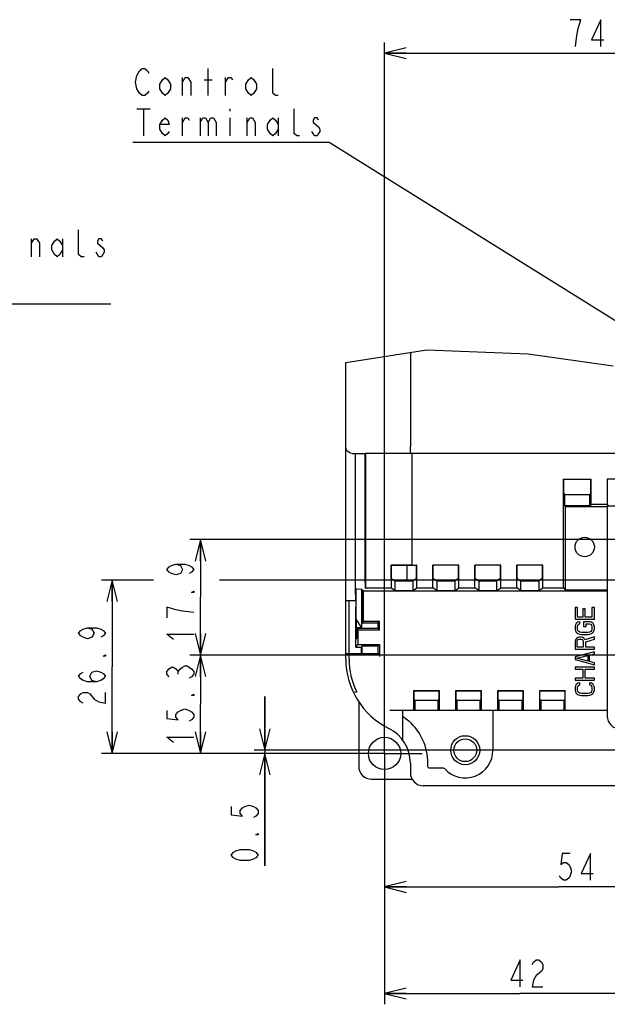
# Model space of a CAD drawing. Extents: x 33 to 410, y 12 to 287.
# Tile 7 of 18: x 162 to 217, y 45 to 137. Entities that reach past the tile are written whole.
import ezdxf

# ---------------------------------------------------------------- set-up
doc = ezdxf.new("R2010")
doc.units = 0
doc.header["$LTSCALE"] = 23.1
doc.linetypes.add('CENTER', pattern=[0.6, 0.375, -0.075, 0.075, -0.075])
doc.layers.get('0').update_dxf_attribs({"linetype": 'CONTINUOUS'})
for name, color, linetype in [('ALL_DIM', 7, 'CONTINUOUS'), ('ALL_NOTE', 7, 'CONTINUOUS'), ('DEFAULT_1', 7, 'CENTER')]:
    doc.layers.add(name, color=color, linetype=linetype)
doc.dimstyles.get("Standard").update_dxf_attribs({"dimtxt": 2.5, "dimasz": 2.5, "dimexe": 1.25, "dimexo": 0.625, "dimtad": 1, "dimcen": 2.5, "dimazin": 3, "dimtfac": 1, "dimtmove": 0, "dimatfit": 3})

# ---------------------------------------------------------------- blocks, each defined once
blk = doc.blocks.new('_OPEN')
at = {"color": 0, "linetype": 'BYBLOCK'}
for p, q in [((0, 0), (-1, 0.25)), ((-1, -0.25), (0, 0)), ((-1, 0), (0, 0))]:
    blk.add_line(p, q, dxfattribs=at)
blk = doc.blocks.new('*D12')
at = {"layer": 'ALL_DIM', "color": 2, "linetype": 'CONTINUOUS'}
for p, q in [((196.362, 68.309), (196.362, 55.137)), ((228.762, 68.609), (228.762, 55.137)), ((196.362, 56.137), (212.562, 56.137)), ((228.762, 56.137), (212.562, 56.137))]:
    blk.add_line(p, q, dxfattribs=at)
at = {"layer": 'ALL_DIM', "color": 2, "linetype": 'CONTINUOUS', "xscale": 2, "yscale": 2, "zscale": 2, "rotation": 180}
blk.add_blockref('_OPEN', (196.362, 56.137), dxfattribs=at)
at = {"layer": 'ALL_DIM', "color": 2, "linetype": 'CONTINUOUS', "xscale": 2, "yscale": 2, "zscale": 2}
blk.add_blockref('_OPEN', (228.762, 56.137), dxfattribs=at)
blk = doc.blocks.new('*D14')
at = {"layer": 'ALL_DIM', "color": 2, "linetype": 'CONTINUOUS'}
for p, q in [((221.532, 77.459), (221.532, 45.225)), ((196.362, 68.309), (196.362, 45.225)), ((196.362, 46.225), (208.947, 46.225)), ((221.532, 46.225), (208.947, 46.225))]:
    blk.add_line(p, q, dxfattribs=at)
at = {"layer": 'ALL_DIM', "color": 2, "linetype": 'CONTINUOUS', "xscale": 2, "yscale": 2, "zscale": 2, "rotation": 180}
blk.add_blockref('_OPEN', (196.362, 46.225), dxfattribs=at)
at = {"layer": 'ALL_DIM', "color": 2, "linetype": 'CONTINUOUS', "xscale": 2, "yscale": 2, "zscale": 2}
blk.add_blockref('_OPEN', (221.532, 46.225), dxfattribs=at)
blk = doc.blocks.new('*D16')
at = {"layer": 'ALL_DIM', "color": 2, "linetype": 'CONTINUOUS'}
for p, q in [((185.242, 68.859), (185.242, 73.859)), ((185.242, 73.859), (185.242, 68.709)), ((228.512, 68.859), (184.242, 68.859)), ((185.242, 58.111), (185.242, 68.709)), ((196.112, 68.559), (184.242, 68.559)), ((185.242, 68.559), (185.242, 58.111))]:
    blk.add_line(p, q, dxfattribs=at)
at = {"layer": 'ALL_DIM', "color": 2, "linetype": 'CONTINUOUS', "xscale": 2, "yscale": 2, "zscale": 2}
for p, rotation in [((185.242, 68.859), 270), ((185.242, 68.559), 90)]:
    blk.add_blockref('_OPEN', p, dxfattribs=dict(at, rotation=rotation))
blk = doc.blocks.new('*D17')
at = {"layer": 'ALL_DIM', "color": 2, "linetype": 'CONTINUOUS'}
for p, q in [((221.282, 77.709), (178.263, 77.709)), ((179.263, 77.709), (179.263, 73.134)), ((179.263, 68.559), (179.263, 73.134)), ((196.112, 68.559), (178.263, 68.559))]:
    blk.add_line(p, q, dxfattribs=at)
at = {"layer": 'ALL_DIM', "color": 2, "linetype": 'CONTINUOUS', "xscale": 2, "yscale": 2, "zscale": 2}
for p, rotation in [((179.263, 77.709), 90), ((179.263, 68.559), 270)]:
    blk.add_blockref('_OPEN', p, dxfattribs=dict(at, rotation=rotation))
blk = doc.blocks.new('*D28')
at = {"layer": 'ALL_DIM', "color": 2, "linetype": 'CONTINUOUS'}
for p, q in [((196.362, 68.809), (196.362, 134.678)), ((240.972, 85.163), (240.972, 134.678)), ((196.362, 133.678), (218.667, 133.678)), ((240.972, 133.678), (218.667, 133.678))]:
    blk.add_line(p, q, dxfattribs=at)
at = {"layer": 'ALL_DIM', "color": 2, "linetype": 'CONTINUOUS', "xscale": 2, "yscale": 2, "zscale": 2, "rotation": 180}
blk.add_blockref('_OPEN', (196.362, 133.678), dxfattribs=at)
at = {"layer": 'ALL_DIM', "color": 2, "linetype": 'CONTINUOUS', "xscale": 2, "yscale": 2, "zscale": 2}
blk.add_blockref('_OPEN', (240.972, 133.678), dxfattribs=at)
blk = doc.blocks.new('*D32')
at = {"layer": 'ALL_DIM', "color": 2, "linetype": 'CONTINUOUS'}
for p, q in [((174.896, 84.678), (170.054, 84.678)), ((171.054, 84.678), (171.054, 76.619)), ((240.837, 84.678), (181.039, 84.678)), ((171.054, 68.559), (171.054, 76.619)), ((196.112, 68.559), (170.054, 68.559))]:
    blk.add_line(p, q, dxfattribs=at)
at = {"layer": 'ALL_DIM', "color": 2, "linetype": 'CONTINUOUS', "xscale": 2, "yscale": 2, "zscale": 2}
for p, rotation in [((171.054, 84.678), 90), ((171.054, 68.559), 270)]:
    blk.add_blockref('_OPEN', p, dxfattribs=dict(at, rotation=rotation))
blk = doc.blocks.new('*D33')
at = {"layer": 'ALL_DIM', "color": 2, "linetype": 'CONTINUOUS'}
for p, q in [((221.282, 88.449), (178.263, 88.449)), ((179.263, 88.449), (179.263, 83.079)), ((179.263, 77.709), (179.263, 83.079)), ((221.282, 77.709), (178.263, 77.709))]:
    blk.add_line(p, q, dxfattribs=at)
at = {"layer": 'ALL_DIM', "color": 2, "linetype": 'CONTINUOUS', "xscale": 2, "yscale": 2, "zscale": 2}
for p, rotation in [((179.263, 88.449), 90), ((179.263, 77.709), 270)]:
    blk.add_blockref('_OPEN', p, dxfattribs=dict(at, rotation=rotation))

msp = doc.modelspace()

# ---------------------------------------------------------------- linework, layer by layer
at = {"color": 7, "linetype": 'CONTINUOUS'}
for p, q in [((192.762, 104.928), (200.296, 106.112)), ((198.762, 105.871), (198.762, 97.11)), ((200.296, 106.112), (209.696, 105.721)), ((209.696, 105.721), (217.6, 104.615)), ((192.762, 77.334), (192.762, 104.928)), ((193.362, 96.459), (193.662, 96.459)), ((193.662, 83.379), (193.662, 96.459)), ((193.673, 96.448), (193.662, 96.459)), ((193.673, 84.492), (193.673, 96.448)), ((193.673, 96.448), (194.562, 96.448)), ((194.606, 96.479), (194.562, 96.448)), ((194.562, 84.492), (194.562, 96.448)), ((194.606, 96.479), (194.606, 83.93)), ((198.909, 96.496), (198.909, 86.079)), ((198.909, 96.496), (228.762, 96.496)), ((213, 83.947), (213, 94.059)), ((213, 94.059), (213.011, 94.043)), ((213, 94.059), (215.562, 94.059)), ((213.011, 92.72), (213.011, 94.043)), ((215.546, 94.043), (213.011, 94.043)), ((215.562, 94.059), (215.546, 94.043)), ((215.546, 92.72), (215.546, 94.043)), ((215.562, 91.696), (215.562, 94.059)), ((217.062, 94.059), (217.062, 91.696)), ((217.062, 94.059), (217.077, 94.043)), ((219.462, 94.059), (217.062, 94.059)), ((213.011, 92.72), (213.088, 92.643)), ((213.088, 92.643), (213.088, 91.608)), ((213.088, 92.643), (215.436, 92.643)), ((215.546, 92.72), (215.436, 92.643)), ((215.436, 91.608), (215.436, 92.643)), ((213.088, 91.608), (213.162, 91.534)), ((213.088, 91.608), (215.436, 91.608)), ((215.436, 91.608), (215.562, 91.696)), ((217.062, 91.696), (215.562, 91.696)), ((217.062, 91.696), (217.187, 91.608)), ((217.062, 91.585), (217.062, 72.039)), ((217.062, 91.585), (221.592, 91.585)), ((213.162, 91.534), (213.162, 83.785)), ((213.162, 91.534), (217.062, 91.534)), ((196.969, 86.071), (196.969, 83.941)), ((196.969, 86.071), (196.986, 86.055)), ((196.986, 84.83), (196.986, 86.055)), ((198.42, 86.061), (198.42, 84.601)), ((198.909, 86.079), (199.362, 86.079)), ((198.986, 86.063), (199.346, 86.063)), ((199.362, 86.079), (199.346, 86.063)), ((199.346, 84.836), (199.346, 86.063)), ((199.362, 83.947), (199.362, 86.079)), ((200.862, 83.947), (200.862, 86.079)), ((200.862, 86.079), (200.877, 86.063)), ((203.262, 86.079), (200.862, 86.079)), ((200.877, 84.836), (200.877, 86.063)), ((203.246, 86.063), (200.877, 86.063)), ((203.262, 86.079), (203.246, 86.063)), ((203.246, 84.836), (203.246, 86.063)), ((203.262, 83.947), (203.262, 86.079)), ((204.762, 83.947), (204.762, 86.079)), ((204.762, 86.079), (204.777, 86.063)), ((207.162, 86.079), (204.762, 86.079)), ((204.777, 84.836), (204.777, 86.063)), ((207.146, 86.063), (204.777, 86.063)), ((207.162, 86.079), (207.146, 86.063)), ((207.146, 84.836), (207.146, 86.063)), ((207.162, 83.947), (207.162, 86.079)), ((208.662, 83.947), (208.662, 86.079)), ((208.662, 86.079), (208.677, 86.063)), ((211.062, 86.079), (208.662, 86.079)), ((208.677, 84.836), (208.677, 86.063)), ((211.046, 86.063), (208.677, 86.063)), ((211.062, 86.079), (211.046, 86.063)), ((211.046, 84.836), (211.046, 86.063)), ((211.062, 83.947), (211.062, 86.079)), ((196.986, 84.83), (197.312, 84.601)), ((197.312, 84.601), (197.312, 83.701)), ((197.312, 84.601), (199.011, 84.601)), ((199.346, 84.836), (199.011, 84.601)), ((199.011, 83.701), (199.011, 84.601)), ((200.877, 84.836), (201.212, 84.601)), ((201.212, 84.601), (201.212, 83.701)), ((201.212, 84.601), (202.911, 84.601)), ((203.246, 84.836), (202.911, 84.601)), ((202.911, 83.701), (202.911, 84.601)), ((204.777, 84.836), (205.112, 84.601)), ((205.112, 84.601), (205.112, 83.701)), ((205.112, 84.601), (206.811, 84.601)), ((207.146, 84.836), (206.811, 84.601)), ((206.811, 83.701), (206.811, 84.601)), ((208.677, 84.836), (209.012, 84.601)), ((209.012, 84.601), (209.012, 83.701)), ((209.012, 84.601), (210.711, 84.601)), ((211.046, 84.836), (210.711, 84.601)), ((210.711, 84.601), (210.711, 83.701)), ((193.718, 83.853), (193.68, 83.892)), ((193.718, 81.042), (193.718, 83.853)), ((193.718, 83.853), (194.246, 83.836)), ((194.246, 80.251), (194.246, 83.836)), ((194.246, 83.836), (194.262, 83.821)), ((194.262, 80.205), (194.262, 83.821)), ((194.262, 83.749), (194.333, 83.749)), ((194.333, 80.859), (194.333, 83.749)), ((194.348, 83.734), (194.333, 83.749)), ((194.348, 83.734), (194.348, 80.859)), ((194.348, 83.705), (194.377, 83.705)), ((194.377, 80.859), (194.377, 83.705)), ((194.392, 83.69), (194.377, 83.705)), ((194.392, 83.69), (194.392, 80.859)), ((194.392, 83.69), (217.062, 83.69)), ((194.606, 83.93), (194.551, 83.892)), ((197.312, 83.701), (196.969, 83.941)), ((197.312, 83.701), (199.011, 83.701)), ((199.011, 83.701), (199.362, 83.947)), ((199.362, 83.947), (200.862, 83.947)), ((201.212, 83.701), (200.862, 83.947)), ((201.212, 83.701), (202.911, 83.701)), ((202.911, 83.701), (203.262, 83.947)), ((203.262, 83.947), (204.762, 83.947)), ((205.112, 83.701), (204.762, 83.947)), ((205.112, 83.701), (206.811, 83.701)), ((206.811, 83.701), (207.162, 83.947)), ((207.162, 83.947), (208.662, 83.947)), ((209.012, 83.701), (208.662, 83.947)), ((209.012, 83.701), (210.711, 83.701)), ((210.711, 83.701), (211.062, 83.947)), ((211.062, 83.947), (213, 83.947)), ((213, 83.947), (213.162, 83.785)), ((213.162, 83.785), (217.062, 83.785)), ((192.762, 82.779), (193.698, 82.779)), ((193.062, 77.332), (193.062, 82.779)), ((193.698, 82.779), (193.7, 82.759)), ((193.706, 78.448), (193.706, 82.179)), ((214.062, 82.119), (214.062, 81.039)), ((214.291, 82.119), (214.062, 82.119)), ((214.291, 81.219), (214.291, 82.119)), ((214.789, 81.999), (214.789, 81.219)), ((215.019, 81.999), (214.789, 81.999)), ((215.019, 81.219), (215.019, 81.999)), ((215.632, 82.119), (215.632, 81.219)), ((215.862, 82.119), (215.632, 82.119)), ((215.862, 81.039), (215.862, 82.119)), ((193.718, 81.042), (193.736, 80.228)), ((194.246, 80.251), (193.718, 81.042)), ((194.262, 80.859), (194.333, 80.859)), ((194.291, 80.859), (194.291, 80.714)), ((194.392, 80.859), (194.291, 80.714)), ((194.291, 80.714), (195.784, 80.714)), ((194.348, 80.859), (194.377, 80.859)), ((194.392, 80.859), (195.885, 80.859)), ((195.784, 80.714), (195.885, 80.859)), ((195.784, 80.165), (195.784, 80.714)), ((195.885, 80.019), (195.885, 80.859)), ((214.062, 81.039), (215.862, 81.039)), ((214.176, 80.649), (214.1, 80.529)), ((214.33, 80.769), (214.176, 80.649)), ((214.789, 81.219), (214.291, 81.219)), ((214.521, 80.799), (214.33, 80.769)), ((214.33, 80.499), (214.406, 80.589)), ((214.406, 80.589), (214.521, 80.619)), ((214.521, 80.619), (214.521, 80.799)), ((214.866, 80.799), (214.866, 80.349)), ((215.44, 80.799), (214.866, 80.799)), ((215.632, 81.219), (215.019, 81.219)), ((215.096, 80.349), (215.096, 80.619)), ((215.096, 80.619), (215.402, 80.619)), ((215.402, 80.619), (215.517, 80.589)), ((215.593, 80.769), (215.44, 80.799)), ((215.517, 80.589), (215.593, 80.499)), ((215.747, 80.649), (215.593, 80.769)), ((215.823, 80.529), (215.747, 80.649)), ((193.736, 80.228), (193.751, 80.205)), ((194.246, 80.228), (193.736, 80.228)), ((193.751, 80.205), (193.751, 79.256)), ((194.262, 80.205), (193.751, 80.205)), ((195.784, 80.165), (193.78, 80.164)), ((193.78, 79.257), (193.78, 80.164)), ((193.78, 80.164), (193.881, 80.019)), ((193.881, 80.019), (193.881, 78.699)), ((195.885, 80.019), (193.881, 80.019)), ((194.246, 80.251), (194.246, 80.228)), ((194.246, 80.228), (194.262, 80.205)), ((195.784, 80.165), (195.885, 80.019)), ((214.1, 80.529), (214.062, 80.379)), ((214.062, 80.379), (214.062, 80.109)), ((214.062, 80.109), (214.1, 79.959)), ((214.1, 79.959), (214.176, 79.839)), ((214.176, 79.839), (214.33, 79.719)), ((214.291, 80.379), (214.33, 80.499)), ((214.291, 80.109), (214.291, 80.379)), ((214.33, 79.989), (214.291, 80.109)), ((214.406, 79.899), (214.33, 79.989)), ((214.33, 79.719), (214.483, 79.659)), ((214.521, 79.839), (214.406, 79.899)), ((214.674, 79.809), (214.521, 79.839)), ((215.249, 79.809), (214.674, 79.809)), ((214.866, 80.349), (215.096, 80.349)), ((215.402, 79.839), (215.249, 79.809)), ((215.517, 79.899), (215.402, 79.839)), ((215.44, 79.659), (215.593, 79.719)), ((215.593, 79.989), (215.517, 79.899)), ((215.593, 80.499), (215.632, 80.379)), ((215.632, 80.109), (215.593, 79.989)), ((215.593, 79.719), (215.747, 79.839)), ((215.632, 80.379), (215.632, 80.109)), ((215.747, 79.839), (215.823, 79.959)), ((215.862, 80.379), (215.823, 80.529)), ((215.823, 79.959), (215.862, 80.109)), ((215.862, 80.109), (215.862, 80.379)), ((193.751, 79.256), (193.78, 79.257)), ((214.1, 79.119), (214.062, 78.969)), ((214.062, 78.969), (214.062, 78.249)), ((214.215, 79.239), (214.1, 79.119)), ((214.368, 79.329), (214.215, 79.239)), ((214.253, 78.999), (214.291, 79.089)), ((214.253, 78.429), (214.253, 78.999)), ((214.291, 79.089), (214.368, 79.149)), ((214.483, 79.359), (214.368, 79.329)), ((214.368, 79.149), (214.483, 79.179)), ((214.483, 79.659), (214.674, 79.629)), ((214.636, 79.359), (214.483, 79.359)), ((214.483, 79.179), (214.598, 79.179)), ((214.598, 79.179), (214.713, 79.149)), ((214.751, 79.329), (214.636, 79.359)), ((214.674, 79.629), (215.249, 79.629)), ((214.713, 79.149), (214.789, 79.089)), ((214.904, 79.239), (214.751, 79.329)), ((214.789, 79.089), (214.828, 78.999)), ((214.828, 78.999), (214.828, 78.429)), ((214.981, 79.119), (214.904, 79.239)), ((215.862, 79.389), (214.981, 79.119)), ((215.057, 78.939), (215.862, 79.179)), ((215.057, 78.429), (215.057, 78.939)), ((215.249, 79.629), (215.44, 79.659)), ((215.862, 79.179), (215.862, 79.389)), ((192.762, 77.859), (195.882, 77.859)), ((193.706, 78.448), (193.881, 78.699)), ((193.706, 78.448), (194.216, 78.448)), ((193.881, 78.699), (195.885, 78.699)), ((194.216, 78.448), (194.291, 78.555)), ((194.216, 77.859), (194.216, 78.448)), ((194.291, 77.859), (194.291, 78.555)), ((194.291, 78.555), (195.784, 78.555)), ((195.784, 78.555), (195.885, 78.699)), ((195.784, 77.859), (195.784, 78.555)), ((195.885, 78.699), (195.885, 77.559)), ((214.062, 78.249), (215.862, 78.249)), ((215.862, 78.009), (214.062, 77.529)), ((214.828, 78.429), (214.253, 78.429)), ((215.862, 78.429), (215.057, 78.429)), ((215.862, 78.249), (215.862, 78.429)), ((215.862, 77.829), (215.862, 78.009)), ((214.062, 77.529), (214.062, 77.289)), ((214.062, 77.289), (215.862, 76.809)), ((214.215, 77.409), (215.249, 77.679)), ((215.249, 77.139), (214.215, 77.409)), ((215.249, 77.679), (215.249, 77.139)), ((215.402, 77.709), (215.862, 77.829)), ((215.402, 77.109), (215.402, 77.709)), ((215.862, 76.989), (215.402, 77.109)), ((215.862, 76.809), (215.862, 76.989)), ((214.062, 76.569), (214.062, 76.389)), ((215.862, 76.569), (214.062, 76.569)), ((214.062, 76.389), (214.789, 76.389)), ((214.789, 76.389), (214.789, 75.549)), ((215.019, 75.549), (215.019, 76.389)), ((215.019, 76.389), (215.862, 76.389)), ((215.862, 76.389), (215.862, 76.569)), ((214.062, 75.549), (214.062, 75.369)), ((214.789, 75.549), (214.062, 75.549)), ((214.062, 75.369), (215.862, 75.369)), ((214.33, 75.099), (214.176, 74.979)), ((214.521, 75.129), (214.33, 75.099)), ((214.521, 74.949), (214.521, 75.129)), ((215.862, 75.549), (215.019, 75.549)), ((215.402, 75.129), (215.402, 74.949)), ((215.593, 75.099), (215.402, 75.129)), ((215.747, 74.979), (215.593, 75.099)), ((215.862, 75.369), (215.862, 75.549)), ((193.445, 74.271), (193.776, 74.277)), ((199.062, 74.379), (199.062, 72.579)), ((199.062, 74.379), (199.077, 74.363)), ((201.462, 74.379), (199.062, 74.379)), ((199.077, 74.363), (199.077, 73.614)), ((201.446, 74.363), (199.077, 74.363)), ((201.462, 74.379), (201.446, 74.363)), ((201.446, 73.614), (201.446, 74.363)), ((201.462, 72.579), (201.462, 74.379)), ((202.962, 74.379), (202.962, 72.579)), ((202.962, 74.379), (202.977, 74.363)), ((205.362, 74.379), (202.962, 74.379)), ((202.977, 74.363), (202.977, 73.614)), ((205.346, 74.363), (202.977, 74.363)), ((205.362, 74.379), (205.346, 74.363)), ((205.346, 73.614), (205.346, 74.363)), ((205.362, 72.579), (205.362, 74.379)), ((206.862, 74.379), (206.862, 72.579)), ((206.862, 74.379), (206.877, 74.363)), ((209.262, 74.379), (206.862, 74.379)), ((206.877, 74.363), (206.877, 73.614)), ((209.246, 74.363), (206.877, 74.363)), ((209.262, 74.379), (209.246, 74.363)), ((209.246, 73.614), (209.246, 74.363)), ((209.262, 72.579), (209.262, 74.379)), ((210.762, 74.379), (210.762, 72.579)), ((210.762, 74.379), (210.777, 74.363)), ((213.162, 74.379), (210.762, 74.379)), ((210.777, 74.363), (210.777, 73.614)), ((213.146, 74.363), (210.777, 74.363)), ((213.162, 74.379), (213.146, 74.363)), ((213.146, 73.614), (213.146, 74.363)), ((213.162, 72.579), (213.162, 74.379)), ((214.1, 74.859), (214.062, 74.709)), ((214.062, 74.709), (214.062, 74.439)), ((214.062, 74.439), (214.1, 74.289)), ((214.176, 74.979), (214.1, 74.859)), ((214.1, 74.289), (214.176, 74.169)), ((214.291, 74.709), (214.33, 74.829)), ((214.291, 74.439), (214.291, 74.709)), ((214.33, 74.319), (214.291, 74.439)), ((214.33, 74.829), (214.406, 74.919)), ((214.406, 74.229), (214.33, 74.319)), ((214.406, 74.919), (214.521, 74.949)), ((214.521, 74.169), (214.406, 74.229)), ((215.402, 74.949), (215.517, 74.919)), ((215.517, 74.229), (215.402, 74.169)), ((215.517, 74.919), (215.593, 74.829)), ((215.593, 74.319), (215.517, 74.229)), ((215.593, 74.829), (215.632, 74.709)), ((215.632, 74.439), (215.593, 74.319)), ((215.632, 74.709), (215.632, 74.439)), ((215.823, 74.859), (215.747, 74.979)), ((215.747, 74.169), (215.823, 74.289)), ((215.862, 74.709), (215.823, 74.859)), ((215.823, 74.289), (215.862, 74.439)), ((215.862, 74.439), (215.862, 74.709)), ((193.962, 73.363), (193.962, 67.359)), ((199.077, 73.614), (199.182, 73.509)), ((199.182, 73.509), (199.182, 72.579)), ((199.182, 73.509), (201.341, 73.509)), ((201.446, 73.614), (201.341, 73.509)), ((201.341, 72.579), (201.341, 73.509)), ((202.977, 73.614), (203.082, 73.509)), ((203.082, 73.509), (203.082, 72.579)), ((203.082, 73.509), (205.241, 73.509)), ((205.346, 73.614), (205.241, 73.509)), ((205.241, 72.579), (205.241, 73.509)), ((206.877, 73.614), (206.982, 73.509)), ((206.982, 73.509), (206.982, 72.579)), ((206.982, 73.509), (209.141, 73.509)), ((209.246, 73.614), (209.141, 73.509)), ((209.141, 72.579), (209.141, 73.509)), ((210.777, 73.614), (210.882, 73.509)), ((210.882, 73.509), (210.882, 72.579)), ((210.882, 73.509), (213.041, 73.509)), ((213.146, 73.614), (213.041, 73.509)), ((213.041, 72.579), (213.041, 73.509)), ((214.176, 74.169), (214.33, 74.049)), ((214.33, 74.049), (214.483, 73.989)), ((214.483, 73.989), (214.674, 73.959)), ((214.674, 74.139), (214.521, 74.169)), ((215.249, 74.139), (214.674, 74.139)), ((214.674, 73.959), (215.249, 73.959)), ((215.402, 74.169), (215.249, 74.139)), ((215.249, 73.959), (215.44, 73.989)), ((215.44, 73.989), (215.593, 74.049)), ((215.593, 74.049), (215.747, 74.169)), ((196.842, 72.579), (217.062, 72.579)), ((198.042, 72.579), (198.042, 69.819)), ((206.438, 72.579), (206.438, 68.859)), ((198.762, 67.659), (198.762, 66.759)), ((200.385, 67.363), (200.385, 67.659)), ((201.824, 67.183), (200.565, 67.183)), ((195.162, 66.159), (198.93, 66.159)), ((269.562, 65.559), (199.962, 65.559))]:
    msp.add_line(p, q, dxfattribs=at)
at = {"color": 2, "linetype": 'CONTINUOUS'}
msp.add_line((207.542, 84.678), (199.962, 84.678), dxfattribs=at)
at = {"color": 7, "linetype": 'CONTINUOUS'}
for points in [[(198.81, 96.51), (198.797, 96.532), (198.786, 96.593), (198.776, 96.688), (198.768, 96.812), (198.763, 96.956), (198.762, 97.11)], [(193.362, 96.459), (193.206, 96.48), (193.062, 96.539), (192.937, 96.635), (192.842, 96.759), (192.782, 96.904), (192.762, 97.059)], [(194.606, 96.479), (195.996, 96.486), (197.434, 96.492), (198.909, 96.496)], [(198.909, 86.079), (198.256, 86.077), (197.61, 86.074), (196.969, 86.071)], [(196.986, 86.055), (197.645, 86.058), (198.312, 86.061), (198.986, 86.063)], [(193.68, 83.892), (193.678, 83.914), (193.676, 83.975), (193.675, 84.07), (193.674, 84.194), (193.673, 84.338), (193.673, 84.492)], [(194.562, 84.492), (194.561, 84.338), (194.56, 84.194), (194.559, 84.07), (194.556, 83.975), (194.554, 83.914), (194.551, 83.892)], [(193.662, 83.379), (193.662, 83.224), (193.663, 83.079), (193.664, 82.955), (193.665, 82.859), (193.667, 82.8), (193.669, 82.779)], [(196.969, 83.941), (196.166, 83.938), (195.377, 83.934), (194.606, 83.93)], [(193.7, 82.759), (193.702, 82.699), (193.703, 82.603), (193.705, 82.479), (193.705, 82.334), (193.706, 82.179)], [(195.882, 77.859), (195.883, 77.844), (195.884, 77.802), (195.885, 77.735), (195.885, 77.652), (195.885, 77.559)], [(198.042, 72.026), (198.059, 72.012), (198.114, 71.973), (198.204, 71.909), (198.323, 71.819), (198.472, 71.701), (198.642, 71.555)], [(200.565, 67.183), (200.51, 67.192), (200.46, 67.217), (200.42, 67.257), (200.394, 67.307), (200.385, 67.363)], [(201.957, 67.124), (201.919, 67.156), (201.873, 67.176), (201.824, 67.183)]]:
    msp.add_lwpolyline(points, dxfattribs=at)
for centre, radius in [((214.962, 87.759), 0.9), ((196.362, 68.559), 1.5), ((203.862, 68.859), 1.35), ((203.862, 68.859), 1.063)]:
    msp.add_circle(centre, radius, dxfattribs=at)
for centre, radius, start, end in [((199.962, 77.334), 7.2, 180, 243.6122), ((199.955, 77.332), 6.894, 180, 206.31079), ((195.162, 67.659), 5.224, 0, 48.22783), ((218.262, 72.039), 1.2, 180, 270), ((195.162, 67.659), 3.6, 0, 63.6122), ((203.862, 68.859), 2.576, 222.334, 360), ((195.162, 67.359), 1.2, 180, 270), ((199.962, 66.759), 1.2, 180, 270)]:
    msp.add_arc(centre, radius, start, end, dxfattribs=at)
at = {"layer": 'ALL_DIM', "color": 2, "linetype": 'CONTINUOUS'}
msp.add_line((177.18, 75.942), (177.18, 76.192), dxfattribs=at)
for points in [[(214.101, 134.303), (214.226, 135.345), (214.351, 135.97), (214.476, 136.386), (214.601, 136.803), (213.601, 136.803)], [(216.476, 134.303), (216.476, 136.803), (215.601, 134.928), (216.726, 134.928)], [(176.972, 86.161), (177.388, 86.036), (177.597, 85.661), (177.388, 85.286), (176.972, 85.161), (176.555, 85.286), (176.347, 85.411), (176.138, 85.661), (176.347, 85.911), (176.555, 86.036), (176.972, 86.161), (177.805, 86.161), (178.222, 86.036), (178.43, 85.911), (178.638, 85.661), (178.43, 85.411), (178.222, 85.286)], [(178.638, 83.661), (178.638, 83.536), (178.43, 83.536), (178.638, 83.661)], [(178.638, 81.661), (177.597, 81.786), (176.972, 81.911), (176.555, 82.036), (176.138, 82.161), (176.138, 81.161)], [(168.762, 80.232), (169.179, 80.107), (169.387, 79.732), (169.179, 79.357), (168.762, 79.232), (168.345, 79.357), (168.137, 79.482), (167.929, 79.732), (168.137, 79.982), (168.345, 80.107), (168.762, 80.232), (169.595, 80.232), (170.012, 80.107), (170.22, 79.982), (170.429, 79.732), (170.22, 79.482), (170.012, 79.357)], [(176.763, 79.161), (176.138, 79.661), (178.638, 79.661)], [(170.429, 77.732), (170.429, 77.607), (170.22, 77.607), (170.429, 77.732)], [(169.595, 75.232), (169.179, 75.357), (168.97, 75.732), (169.179, 76.107), (169.595, 76.232), (170.012, 76.107), (170.22, 75.982), (170.429, 75.732), (170.22, 75.482), (170.012, 75.357), (169.595, 75.232), (168.762, 75.232), (168.345, 75.357), (168.137, 75.482), (167.929, 75.732), (168.137, 75.982), (168.345, 76.107)], [(176.347, 75.692), (176.138, 75.942), (176.138, 76.192), (176.347, 76.442), (176.555, 76.567), (176.763, 76.567), (176.972, 76.442), (177.18, 76.192), (177.388, 76.442), (177.597, 76.567), (177.805, 76.692), (178.013, 76.692)], [(178.013, 76.692), (178.43, 76.442), (178.638, 76.192), (178.638, 75.942), (178.43, 75.692), (178.222, 75.567)], [(168.345, 73.232), (168.137, 73.357), (167.929, 73.607), (167.929, 73.857), (168.137, 74.107), (168.345, 74.232), (168.762, 74.232), (168.97, 74.107)], [(168.97, 74.107), (169.387, 73.607), (169.804, 73.357), (170.429, 73.232), (170.429, 74.232)], [(178.638, 74.067), (178.638, 73.942), (178.43, 73.942), (178.638, 74.067)], [(176.138, 72.567), (176.138, 71.817), (177.18, 71.692), (176.972, 71.942), (176.972, 72.192), (177.18, 72.442), (177.388, 72.567), (177.805, 72.692), (178.222, 72.567), (178.43, 72.442), (178.638, 72.192), (178.638, 71.942), (178.43, 71.692), (178.222, 71.567)], [(176.763, 69.567), (176.138, 70.067), (178.638, 70.067)], [(182.117, 63.611), (182.117, 62.861), (183.159, 62.736), (182.95, 62.986), (182.95, 63.236), (183.159, 63.486), (183.367, 63.611), (183.784, 63.736), (184.2, 63.611), (184.409, 63.486), (184.617, 63.236), (184.617, 62.986), (184.409, 62.736), (184.2, 62.611)], [(184.617, 61.111), (184.617, 60.986), (184.409, 60.986), (184.617, 61.111)], [(184.617, 59.111), (184.409, 58.861), (184.2, 58.736), (183.784, 58.611), (182.95, 58.611), (182.534, 58.736), (182.325, 58.861), (182.117, 59.111), (182.325, 59.361), (182.534, 59.486), (182.95, 59.611), (183.784, 59.611), (184.2, 59.486), (184.409, 59.361), (184.617, 59.111)], [(213.619, 59.262), (212.869, 59.262), (212.744, 58.22), (212.994, 58.429), (213.244, 58.429), (213.494, 58.22), (213.619, 58.012), (213.744, 57.595), (213.619, 57.179), (213.494, 56.97), (213.244, 56.762), (212.994, 56.762), (212.744, 56.97), (212.619, 57.179)], [(215.494, 56.762), (215.494, 59.262), (214.619, 57.387), (215.744, 57.387)], [(208.959, 46.85), (208.959, 49.35), (208.084, 47.475), (209.209, 47.475)], [(210.084, 48.933), (210.209, 49.141), (210.459, 49.35), (210.709, 49.35), (210.959, 49.141), (211.084, 48.933), (211.084, 48.516), (210.959, 48.308), (210.709, 48.1), (210.459, 47.891), (210.209, 47.475), (210.084, 46.85), (211.084, 46.85)]]:
    msp.add_lwpolyline(points, dxfattribs=at)
at = {"layer": 'ALL_NOTE', "color": 2, "linetype": 'CONTINUOUS'}
for p, q in [((179.973, 129.75), (179.973, 132.25)), ((177.598, 129.75), (177.598, 131.416)), ((179.598, 131.208), (180.348, 131.208)), ((181.598, 129.75), (181.598, 131.416)), ((173.348, 128.5), (174.598, 128.5)), ((173.973, 128.5), (173.973, 126)), ((181.973, 128.5), (181.973, 128.291)), ((177.598, 126), (177.598, 127.666)), ((179.223, 127.666), (179.223, 126)), ((181.973, 127.666), (181.973, 126)), ((183.598, 126), (183.598, 127.666)), ((186.473, 127.666), (186.473, 126)), ((190.973, 125.375), (172.973, 125.375)), ((191.223, 125.375), (190.973, 125.375)), ((240.102, 94.895), (191.223, 125.375)), ((163.561, 114.76), (163.561, 116.427)), ((166.436, 116.427), (166.436, 114.76)), ((132.936, 110.385), (170.936, 110.385))]:
    msp.add_line(p, q, dxfattribs=at)
for points in [[(173.348, 131.625), (173.598, 132.041), (173.848, 132.25), (174.098, 132.25), (174.348, 132.041), (174.473, 131.833)], [(186.473, 129.75), (186.223, 129.75), (185.973, 129.958), (185.973, 132.25)], [(173.598, 129.958), (173.348, 130.375), (173.223, 131), (173.348, 131.625)], [(176.473, 130.375), (176.223, 129.958), (175.973, 129.75), (175.723, 129.958), (175.473, 130.375), (175.473, 130.791), (175.723, 131.208), (175.973, 131.416), (176.223, 131.208), (176.473, 130.791), (176.473, 130.375)], [(177.598, 131), (177.848, 131.416), (178.098, 131.416), (178.348, 131), (178.348, 129.75)], [(181.598, 131), (181.848, 131.416), (182.098, 131.416), (182.223, 131.208)], [(184.473, 130.375), (184.223, 129.958), (183.973, 129.75), (183.723, 129.958), (183.473, 130.375), (183.473, 130.791), (183.723, 131.208), (183.973, 131.416), (184.223, 131.208), (184.473, 130.791), (184.473, 130.375)], [(174.473, 130.166), (174.348, 129.958), (174.098, 129.75), (173.848, 129.75), (173.598, 129.958)], [(188.473, 126), (188.223, 126), (187.973, 126.208), (187.973, 128.5)], [(176.348, 126.416), (176.223, 126.208), (175.973, 126), (175.723, 126.208), (175.473, 126.625), (175.473, 127.041), (175.723, 127.458), (175.973, 127.666), (176.223, 127.458), (176.348, 127.041), (175.473, 127.041)], [(177.598, 127.25), (177.848, 127.666), (178.098, 127.666), (178.223, 127.458)], [(179.223, 127.25), (179.473, 127.666), (179.723, 127.666), (179.973, 127.25), (179.973, 126)], [(179.973, 127.25), (180.223, 127.666), (180.473, 127.666), (180.723, 127.25), (180.723, 126)], [(183.598, 127.25), (183.848, 127.666), (184.098, 127.666), (184.348, 127.25), (184.348, 126)], [(186.473, 126.625), (186.223, 126.208), (185.973, 126), (185.723, 126.208), (185.473, 126.625), (185.473, 127.041), (185.723, 127.458), (185.973, 127.666), (186.223, 127.458), (186.473, 127.041)], [(190.223, 127.458), (190.098, 127.666), (189.848, 127.666), (189.723, 127.458), (189.723, 127.25), (189.973, 127.041), (190.223, 126.833), (190.348, 126.625), (190.348, 126.416), (190.223, 126.208), (190.098, 126), (189.848, 126), (189.723, 126.208), (189.598, 126.416)], [(168.436, 114.76), (168.186, 114.76), (167.936, 114.968), (167.936, 117.26)], [(163.561, 116.01), (163.811, 116.427), (164.061, 116.427), (164.311, 116.01), (164.311, 114.76)], [(166.436, 115.385), (166.186, 114.968), (165.936, 114.76), (165.686, 114.968), (165.436, 115.385), (165.436, 115.802), (165.686, 116.218), (165.936, 116.427), (166.186, 116.218), (166.436, 115.802)], [(170.186, 116.218), (170.061, 116.427), (169.811, 116.427), (169.686, 116.218), (169.686, 116.01), (169.936, 115.802), (170.186, 115.593), (170.311, 115.385), (170.311, 115.177), (170.186, 114.968), (170.061, 114.76), (169.811, 114.76), (169.686, 114.968), (169.561, 115.177)]]:
    msp.add_lwpolyline(points, dxfattribs=at)
at = {"layer": 'DEFAULT_1', "color": 7, "linetype": 'CENTER'}
for q in [(196.362, 72.059), (192.862, 68.559), (196.362, 65.059), (199.862, 68.559)]:
    msp.add_line((196.362, 68.559), q, dxfattribs=at)

# ---------------------------------------------------------------- dimensions: what is measured, and where the dimension line sits
at = {"layer": 'ALL_DIM', "color": 2, "linetype": 'CONTINUOUS'}
for base, p1, p2, angle, picture, middle in [((196.362, 133.678), (240.972, 85.163), (196.362, 68.809), 180, '*D28', (213.101, 134.303)), ((179.263, 88.449), (221.282, 77.709), (221.282, 88.449), 90, '*D33', (178.638, 78.661)), ((171.054, 68.559), (240.837, 84.678), (196.112, 68.559), 270, '*D32', (170.429, 72.732)), ((179.263, 77.709), (196.112, 68.559), (221.282, 77.709), 90, '*D17', (178.638, 69.067)), ((185.242, 68.859), (196.112, 68.559), (228.512, 68.859), 90, '*D16', (184.617, 58.111))]:
    dim = msp.add_linear_dim(base=base, p1=p1, p2=p2, angle=angle, dimstyle='Standard', dxfattribs=at)
    dim.commit()
    dim.dimension.update_dxf_attribs({"geometry": picture, "text_midpoint": middle, "dimtype": 128})
for base, p2, picture, middle in [((221.532, 46.225), (221.532, 77.459), '*D14', (207.584, 46.85)), ((228.762, 56.137), (228.762, 68.609), '*D12', (212.119, 56.762))]:
    dim = msp.add_linear_dim(base=base, p1=(196.362, 68.309), p2=p2, dimstyle='Standard', dxfattribs=at)
    dim.commit()
    dim.dimension.update_dxf_attribs({"geometry": picture, "text_midpoint": middle, "dimtype": 128})

doc.saveas('drawing.dxf')
